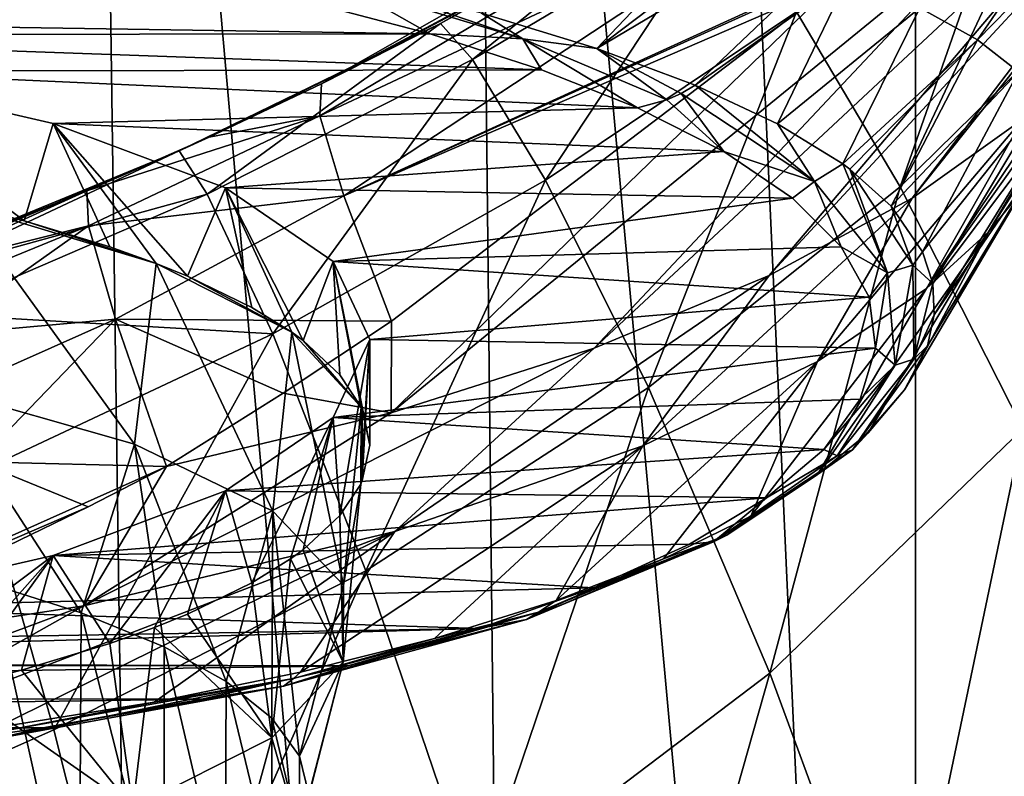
# Model space of a CAD drawing. Header units: millimetres. Extents: x -23 to 23, y 0 to 203.
# Tile 29 of 47: x 6.8 to 14.18, y 129.73 to 135.4. Entities that reach past the tile are written whole.
import ezdxf

# ---------------------------------------------------------------- set-up
doc = ezdxf.new("R2010")
doc.units = ezdxf.units.MM
doc.header["$LTSCALE"] = 110.116452
for name, color, linetype in [('102', 7, 'CONTINUOUS'), ('103', 7, 'CONTINUOUS'), ('131', 7, 'CONTINUOUS'), ('132', 7, 'CONTINUOUS'), ('133', 7, 'CONTINUOUS'), ('155', 7, 'CONTINUOUS'), ('17', 7, 'CONTINUOUS'), ('19', 7, 'CONTINUOUS'), ('22', 7, 'CONTINUOUS'), ('23', 7, 'CONTINUOUS'), ('34', 7, 'CONTINUOUS'), ('35', 7, 'CONTINUOUS'), ('48', 7, 'CONTINUOUS'), ('49', 7, 'CONTINUOUS'), ('5', 7, 'CONTINUOUS'), ('6', 7, 'CONTINUOUS'), ('66', 7, 'CONTINUOUS'), ('67', 7, 'CONTINUOUS'), ('68', 7, 'CONTINUOUS')]:
    doc.layers.add(name, color=color, linetype=linetype)

msp = doc.modelspace()

# ---------------------------------------------------------------- linework, layer by layer
at = {"layer": '102', "color": 7, "linetype": 'CONTINUOUS'}
for points in [[(10.5699, 135.2536, 147.0942), (9.2819, 135.696, 148.6294), (9.2203, 135.6641, 148.5885), (10.5699, 135.2536, 147.0942)], [(10.2601, 135.4466, 147.6668), (9.2819, 135.696, 148.6294), (10.5699, 135.2536, 147.0942), (10.2601, 135.4466, 147.6668)], [(8.9323, 135.5381, 148.3087), (9.8745, 135.2914, 147.388), (9.2203, 135.6641, 148.5885), (8.9323, 135.5381, 148.3087)], [(9.8745, 135.2914, 147.388), (10.5699, 135.2536, 147.0942), (9.2203, 135.6641, 148.5885), (9.8745, 135.2914, 147.388)], [(11.124, 135.1821, 146.6203), (10.2601, 135.4466, 147.6668), (10.5699, 135.2536, 147.0942), (11.124, 135.1821, 146.6203)], [(9.8745, 135.2914, 147.388), (10.7094, 135.0232, 146.3869), (10.5699, 135.2536, 147.0942), (9.8745, 135.2914, 147.388)], [(11.6475, 134.7969, 145.43), (11.124, 135.1821, 146.6203), (10.5699, 135.2536, 147.0942), (11.6475, 134.7969, 145.43)], [(10.7094, 135.0232, 146.3869), (11.4287, 134.7375, 145.3207), (10.5699, 135.2536, 147.0942), (10.7094, 135.0232, 146.3869)], [(11.4287, 134.7375, 145.3207), (11.6475, 134.7969, 145.43), (10.5699, 135.2536, 147.0942), (11.4287, 134.7375, 145.3207)], [(11.8598, 134.9067, 145.5091), (11.124, 135.1821, 146.6203), (11.7543, 134.8453, 145.4733), (11.8598, 134.9067, 145.5091)], [(11.7543, 134.8453, 145.4733), (11.124, 135.1821, 146.6203), (11.6475, 134.7969, 145.43), (11.7543, 134.8453, 145.4733)]]:
    msp.add_3dface(points, dxfattribs=at)
at = {"layer": '103', "color": 7, "linetype": 'CONTINUOUS'}
for points in [[(11.8598, 134.9067, 145.5091), (11.7543, 134.8453, 145.4733), (12.754, 134.1863, 143.0887), (11.8598, 134.9067, 145.5091)], [(12.4777, 134.6182, 144.3273), (11.8598, 134.9067, 145.5091), (12.754, 134.1863, 143.0887), (12.4777, 134.6182, 144.3273)], [(12.076, 134.4099, 144.0982), (11.7543, 134.8453, 145.4733), (11.6475, 134.7969, 145.43), (12.076, 134.4099, 144.0982)], [(11.7543, 134.8453, 145.4733), (12.076, 134.4099, 144.0982), (12.754, 134.1863, 143.0887), (11.7543, 134.8453, 145.4733)], [(11.4287, 134.7375, 145.3207), (12.076, 134.4099, 144.0982), (11.6475, 134.7969, 145.43), (11.4287, 134.7375, 145.3207)], [(12.965, 134.3182, 143.1037), (12.4777, 134.6182, 144.3273), (12.754, 134.1863, 143.0887), (12.965, 134.3182, 143.1037)], [(12.076, 134.4099, 144.0982), (12.5888, 134.0615, 142.798), (12.754, 134.1863, 143.0887), (12.076, 134.4099, 144.0982)], [(13.3005, 133.5024, 140.5746), (12.965, 134.3182, 143.1037), (12.754, 134.1863, 143.0887), (13.3005, 133.5024, 140.5746)], [(13.0187, 134.2785, 142.9423), (12.965, 134.3182, 143.1037), (13.3005, 133.5024, 140.5746), (13.0187, 134.2785, 142.9423)], [(13.329, 134.0005, 141.8179), (13.0187, 134.2785, 142.9423), (13.4901, 133.5612, 140.4064), (13.329, 134.0005, 141.8179)], [(13.4901, 133.5612, 140.4064), (13.0187, 134.2785, 142.9423), (13.3005, 133.5024, 140.5746), (13.4901, 133.5612, 140.4064)], [(12.5888, 134.0615, 142.798), (12.9538, 133.697, 141.4375), (12.754, 134.1863, 143.0887), (12.5888, 134.0615, 142.798)], [(12.9538, 133.697, 141.4375), (13.3005, 133.5024, 140.5746), (12.754, 134.1863, 143.0887), (12.9538, 133.697, 141.4375)], [(13.5624, 133.6609, 140.4584), (13.329, 134.0005, 141.8179), (13.4901, 133.5612, 140.4064), (13.5624, 133.6609, 140.4584)], [(12.9538, 133.697, 141.4375), (13.1626, 133.3211, 140.0348), (13.3005, 133.5024, 140.5746), (12.9538, 133.697, 141.4375)], [(13.6391, 133.4236, 139.5199), (13.5624, 133.6609, 140.4584), (13.4901, 133.5612, 140.4064), (13.6391, 133.4236, 139.5199)], [(13.358, 132.8104, 138.009), (13.4901, 133.5612, 140.4064), (13.3005, 133.5024, 140.5746), (13.358, 132.8104, 138.009)], [(13.4986, 132.8558, 137.8353), (13.4901, 133.5612, 140.4064), (13.358, 132.8104, 138.009), (13.4986, 132.8558, 137.8353)], [(13.6391, 133.4236, 139.5199), (13.4901, 133.5612, 140.4064), (13.4986, 132.8558, 137.8353), (13.6391, 133.4236, 139.5199)], [(13.1626, 133.3211, 140.0348), (13.2114, 132.9391, 138.609), (13.3005, 133.5024, 140.5746), (13.1626, 133.3211, 140.0348)], [(13.2114, 132.9391, 138.609), (13.358, 132.8104, 138.009), (13.3005, 133.5024, 140.5746), (13.2114, 132.9391, 138.609)], [(13.6496, 133.187, 138.5955), (13.6391, 133.4236, 139.5199), (13.4986, 132.8558, 137.8353), (13.6496, 133.187, 138.5955)], [(13.5992, 132.957, 137.7114), (13.6496, 133.187, 138.5955), (13.4986, 132.8558, 137.8353), (13.5992, 132.957, 137.7114)], [(13.4287, 132.6263, 136.4667), (13.5992, 132.957, 137.7114), (13.0388, 132.177, 135.3011), (13.4287, 132.6263, 136.4667)], [(13.5992, 132.957, 137.7114), (13.4986, 132.8558, 137.8353), (13.0388, 132.177, 135.3011), (13.5992, 132.957, 137.7114)], [(13.2114, 132.9391, 138.609), (13.0968, 132.557, 137.1829), (13.358, 132.8104, 138.009), (13.2114, 132.9391, 138.609)], [(13.0968, 132.557, 137.1829), (12.8234, 132.1813, 135.7808), (13.358, 132.8104, 138.009), (13.0968, 132.557, 137.1829)], [(12.8234, 132.1813, 135.7808), (12.9237, 132.1319, 135.4775), (13.358, 132.8104, 138.009), (12.8234, 132.1813, 135.7808)], [(13.0388, 132.177, 135.3011), (13.4986, 132.8558, 137.8353), (12.9237, 132.1319, 135.4775), (13.0388, 132.177, 135.3011)], [(12.9237, 132.1319, 135.4775), (13.4986, 132.8558, 137.8353), (13.358, 132.8104, 138.009), (12.9237, 132.1319, 135.4775)], [(13.1553, 132.3061, 135.2847), (13.4287, 132.6263, 136.4667), (13.0388, 132.177, 135.3011), (13.1553, 132.3061, 135.2847)], [(12.7772, 131.9938, 134.1449), (13.1553, 132.3061, 135.2847), (13.0388, 132.177, 135.3011), (12.7772, 131.9938, 134.1449)], [(12.0971, 131.5394, 132.8894), (13.0388, 132.177, 135.3011), (11.9964, 131.4897, 133.0726), (12.0971, 131.5394, 132.8894)], [(11.9964, 131.4897, 133.0726), (13.0388, 132.177, 135.3011), (12.9237, 132.1319, 135.4775), (11.9964, 131.4897, 133.0726)], [(12.7772, 131.9938, 134.1449), (13.0388, 132.177, 135.3011), (12.0971, 131.5394, 132.8894), (12.7772, 131.9938, 134.1449)], [(12.8234, 132.1813, 135.7808), (12.3944, 131.8181, 134.4254), (12.9237, 132.1319, 135.4775), (12.8234, 132.1813, 135.7808)], [(12.3944, 131.8181, 134.4254), (11.9964, 131.4897, 133.0726), (12.9237, 132.1319, 135.4775), (12.3944, 131.8181, 134.4254)], [(12.2773, 131.6813, 133.0104), (12.7772, 131.9938, 134.1449), (12.0971, 131.5394, 132.8894), (12.2773, 131.6813, 133.0104)], [(12.3944, 131.8181, 134.4254), (11.8169, 131.472, 133.1336), (11.9964, 131.4897, 133.0726), (12.3944, 131.8181, 134.4254)], [(11.6221, 131.3612, 131.8498), (12.2773, 131.6813, 133.0104), (12.0971, 131.5394, 132.8894), (11.6221, 131.3612, 131.8498)], [(10.6866, 130.9618, 130.6961), (12.0971, 131.5394, 132.8894), (10.5979, 130.9072, 130.8889), (10.6866, 130.9618, 130.6961)], [(10.5979, 130.9072, 130.8889), (12.0971, 131.5394, 132.8894), (11.9964, 131.4897, 133.0726), (10.5979, 130.9072, 130.8889)], [(11.0982, 131.1451, 131.9137), (10.5979, 130.9072, 130.8889), (11.9964, 131.4897, 133.0726), (11.0982, 131.1451, 131.9137)], [(11.6221, 131.3612, 131.8498), (12.0971, 131.5394, 132.8894), (10.6866, 130.9618, 130.6961), (11.6221, 131.3612, 131.8498)], [(11.8169, 131.472, 133.1336), (11.0982, 131.1451, 131.9137), (11.9964, 131.4897, 133.0726), (11.8169, 131.472, 133.1336)], [(10.8189, 131.05, 130.7212), (11.6221, 131.3612, 131.8498), (10.6866, 130.9618, 130.6961), (10.8189, 131.05, 130.7212)], [(11.0982, 131.1451, 131.9137), (10.2423, 130.84, 130.7751), (10.5979, 130.9072, 130.8889), (11.0982, 131.1451, 131.9137)], [(9.9073, 130.7662, 129.6899), (10.8189, 131.05, 130.7212), (10.6866, 130.9618, 130.6961), (9.9073, 130.7662, 129.6899)], [(8.8517, 130.4657, 128.8132), (10.6866, 130.9618, 130.6961), (8.7766, 130.4075, 129.0158), (8.8517, 130.4657, 128.8132)], [(8.7766, 130.4075, 129.0158), (10.6866, 130.9618, 130.6961), (10.5979, 130.9072, 130.8889), (8.7766, 130.4075, 129.0158)], [(9.26, 130.5609, 129.7335), (8.7766, 130.4075, 129.0158), (10.5979, 130.9072, 130.8889), (9.26, 130.5609, 129.7335)], [(9.9073, 130.7662, 129.6899), (10.6866, 130.9618, 130.6961), (8.8517, 130.4657, 128.8132), (9.9073, 130.7662, 129.6899)], [(10.2423, 130.84, 130.7751), (9.26, 130.5609, 129.7335), (10.5979, 130.9072, 130.8889), (10.2423, 130.84, 130.7751)], [(8.9037, 130.513, 128.7659), (9.9073, 130.7662, 129.6899), (8.8517, 130.4657, 128.8132), (8.9037, 130.513, 128.7659)], [(9.26, 130.5609, 129.7335), (8.1665, 130.3118, 128.8037), (8.7766, 130.4075, 129.0158), (9.26, 130.5609, 129.7335)], [(6.661, 130.0698, 127.323), (8.8517, 130.4657, 128.8132), (6.6039, 130.0106, 127.5311), (6.661, 130.0698, 127.323)], [(6.6039, 130.0106, 127.5311), (8.8517, 130.4657, 128.8132), (8.7766, 130.4075, 129.0158), (6.6039, 130.0106, 127.5311)], [(7.8077, 130.2895, 127.9445), (8.8517, 130.4657, 128.8132), (6.661, 130.0698, 127.323), (7.8077, 130.2895, 127.9445)], [(7.8077, 130.2895, 127.9445), (8.9037, 130.513, 128.7659), (8.8517, 130.4657, 128.8132), (7.8077, 130.2895, 127.9445)], [(6.975, 130.0954, 127.9964), (6.6039, 130.0106, 127.5311), (8.7766, 130.4075, 129.0158), (6.975, 130.0954, 127.9964)], [(8.1665, 130.3118, 128.8037), (6.975, 130.0954, 127.9964), (8.7766, 130.4075, 129.0158), (8.1665, 130.3118, 128.8037)], [(6.6281, 130.098, 127.2343), (7.8077, 130.2895, 127.9445), (6.661, 130.0698, 127.323), (6.6281, 130.098, 127.2343)], [(6.975, 130.0954, 127.9964), (5.699, 129.9145, 127.3212), (6.6039, 130.0106, 127.5311), (6.975, 130.0954, 127.9964)]]:
    msp.add_3dface(points, dxfattribs=at)
at = {"layer": '131', "color": 7, "linetype": 'CONTINUOUS'}
for points in [[(7.053, 134.6217, 144.8886), (5.3528, 135.0115, 146.3435), (6.834, 133.8915, 145.3315), (7.053, 134.6217, 144.8886)], [(6.834, 133.8915, 145.3315), (5.3528, 135.0115, 146.3435), (6.364, 134.0109, 145.7774), (6.834, 133.8915, 145.3315)], [(7.4767, 133.6967, 144.6047), (7.053, 134.6217, 144.8886), (6.834, 133.8915, 145.3315), (7.4767, 133.6967, 144.6047)], [(8.3436, 134.1378, 143.0826), (7.053, 134.6217, 144.8886), (8.0568, 133.4771, 143.7852), (8.3436, 134.1378, 143.0826)], [(8.0568, 133.4771, 143.7852), (7.053, 134.6217, 144.8886), (7.8242, 133.5714, 144.1372), (8.0568, 133.4771, 143.7852)], [(7.8242, 133.5714, 144.1372), (7.053, 134.6217, 144.8886), (7.4767, 133.6967, 144.6047), (7.8242, 133.5714, 144.1372)], [(8.541, 133.2425, 142.9097), (8.3436, 134.1378, 143.0826), (8.0568, 133.4771, 143.7852), (8.541, 133.2425, 142.9097)], [(9.149, 133.5881, 141.0312), (8.3436, 134.1378, 143.0826), (8.9233, 132.996, 141.9895), (9.149, 133.5881, 141.0312)], [(8.9233, 132.996, 141.9895), (8.3436, 134.1378, 143.0826), (8.8382, 133.0581, 142.2214), (8.9233, 132.996, 141.9895)], [(8.8382, 133.0581, 142.2214), (8.3436, 134.1378, 143.0826), (8.541, 133.2425, 142.9097), (8.8382, 133.0581, 142.2214)], [(9.1998, 132.74, 141.0341), (9.149, 133.5881, 141.0312), (8.9233, 132.996, 141.9895), (9.1998, 132.74, 141.0341)], [(9.4229, 133.0044, 138.8529), (9.149, 133.5881, 141.0312), (9.4229, 132.2124, 139.0651), (9.4229, 133.0044, 138.8529)], [(9.4229, 132.2124, 139.0651), (9.149, 133.5881, 141.0312), (9.3669, 132.4778, 140.0556), (9.4229, 132.2124, 139.0651)], [(9.3669, 132.4778, 140.0556), (9.149, 133.5881, 141.0312), (9.3583, 132.4975, 140.1291), (9.3669, 132.4778, 140.0556)], [(9.3583, 132.4975, 140.1291), (9.149, 133.5881, 141.0312), (9.1998, 132.74, 141.0341), (9.3583, 132.4975, 140.1291)]]:
    msp.add_3dface(points, dxfattribs=at)
at = {"layer": '132', "color": 7, "linetype": 'CONTINUOUS'}
for points in [[(9.149, 132.4208, 136.6747), (9.4229, 133.0044, 138.8529), (9.1997, 131.6848, 137.0961), (9.149, 132.4208, 136.6747)], [(9.1997, 131.6848, 137.0961), (9.4229, 133.0044, 138.8529), (9.3554, 131.921, 137.9776), (9.1997, 131.6848, 137.0961)], [(9.3554, 131.921, 137.9776), (9.4229, 133.0044, 138.8529), (9.3669, 131.947, 138.0748), (9.3554, 131.921, 137.9776)], [(9.4229, 133.0044, 138.8529), (9.4229, 132.2124, 139.0651), (9.3669, 131.947, 138.0748), (9.4229, 133.0044, 138.8529)], [(8.3436, 131.8711, 134.6232), (9.149, 132.4208, 136.6747), (8.5409, 131.1822, 135.2203), (8.3436, 131.8711, 134.6232)], [(8.5409, 131.1822, 135.2203), (9.149, 132.4208, 136.6747), (8.8297, 131.3608, 135.8869), (8.5409, 131.1822, 135.2203)], [(8.8297, 131.3608, 135.8869), (9.149, 132.4208, 136.6747), (8.9233, 131.4288, 136.1409), (8.8297, 131.3608, 135.8869)], [(8.9233, 131.4288, 136.1409), (9.149, 132.4208, 136.6747), (9.1997, 131.6848, 137.0961), (8.9233, 131.4288, 136.1409)], [(7.053, 131.3872, 132.8172), (8.3436, 131.8711, 134.6232), (7.4771, 130.7282, 133.5261), (7.053, 131.3872, 132.8172)], [(7.4771, 130.7282, 133.5261), (8.3436, 131.8711, 134.6232), (7.8108, 130.8482, 133.9738), (7.4771, 130.7282, 133.5261)], [(7.8108, 130.8482, 133.9738), (8.3436, 131.8711, 134.6232), (8.0572, 130.9478, 134.3457), (7.8108, 130.8482, 133.9738)], [(8.0572, 130.9478, 134.3457), (8.3436, 131.8711, 134.6232), (8.5409, 131.1822, 135.2203), (8.0572, 130.9478, 134.3457)], [(5.3528, 130.9973, 131.3623), (7.053, 131.3872, 132.8172), (5.52, 130.2358, 131.6886), (5.3528, 130.9973, 131.3623)], [(5.52, 130.2358, 131.6886), (7.053, 131.3872, 132.8172), (6.1436, 130.3632, 132.1639), (5.52, 130.2358, 131.6886)], [(6.1436, 130.3632, 132.1639), (7.053, 131.3872, 132.8172), (6.3446, 130.4092, 132.3357), (6.1436, 130.3632, 132.1639)], [(6.3446, 130.4092, 132.3357), (7.053, 131.3872, 132.8172), (6.8153, 130.5282, 132.7798), (6.3446, 130.4092, 132.3357)], [(6.8153, 130.5282, 132.7798), (7.053, 131.3872, 132.8172), (7.4771, 130.7282, 133.5261), (6.8153, 130.5282, 132.7798)]]:
    msp.add_3dface(points, dxfattribs=at)
at = {"layer": '133', "color": 7, "linetype": 'CONTINUOUS'}
for points in [[(7.6619, 132.2206, 144.499), (6.364, 134.0109, 145.7774), (6.1685, 132.6433, 146.1354), (7.6619, 132.2206, 144.499)], [(7.8242, 133.5714, 144.1372), (6.834, 133.8915, 145.3315), (6.364, 134.0109, 145.7774), (7.8242, 133.5714, 144.1372)], [(7.8242, 133.5714, 144.1372), (6.364, 134.0109, 145.7774), (7.6619, 132.2206, 144.499), (7.8242, 133.5714, 144.1372)], [(7.8242, 133.5714, 144.1372), (7.4767, 133.6967, 144.6047), (6.834, 133.8915, 145.3315), (7.8242, 133.5714, 144.1372)], [(8.6971, 131.7192, 142.5799), (7.8242, 133.5714, 144.1372), (7.6619, 132.2206, 144.499), (8.6971, 131.7192, 142.5799)], [(8.8382, 133.0581, 142.2214), (8.0568, 133.4771, 143.7852), (7.8242, 133.5714, 144.1372), (8.8382, 133.0581, 142.2214)], [(8.8382, 133.0581, 142.2214), (7.8242, 133.5714, 144.1372), (8.6971, 131.7192, 142.5799), (8.8382, 133.0581, 142.2214)], [(8.8382, 133.0581, 142.2214), (8.541, 133.2425, 142.9097), (8.0568, 133.4771, 143.7852), (8.8382, 133.0581, 142.2214)], [(9.2259, 131.1634, 140.4866), (8.8382, 133.0581, 142.2214), (8.6971, 131.7192, 142.5799), (9.2259, 131.1634, 140.4866)], [(9.3583, 132.4975, 140.1291), (8.9233, 132.996, 141.9895), (8.8382, 133.0581, 142.2214), (9.3583, 132.4975, 140.1291)], [(9.3583, 132.4975, 140.1291), (8.8382, 133.0581, 142.2214), (9.2259, 131.1634, 140.4866), (9.3583, 132.4975, 140.1291)], [(9.3583, 132.4975, 140.1291), (9.1998, 132.74, 141.0341), (8.9233, 132.996, 141.9895), (9.3583, 132.4975, 140.1291)], [(7.2628, 130.9586, 144.8432), (7.6619, 132.2206, 144.499), (6.1685, 132.6433, 146.1354), (7.2628, 130.9586, 144.8432)], [(6.5921, 131.1707, 145.6347), (7.2628, 130.9586, 144.8432), (6.1685, 132.6433, 146.1354), (6.5921, 131.1707, 145.6347)], [(9.3554, 131.921, 137.9776), (9.3583, 132.4975, 140.1291), (9.2259, 131.1634, 140.4866), (9.3554, 131.921, 137.9776)], [(9.3583, 132.4975, 140.1291), (9.3554, 131.921, 137.9776), (9.3669, 131.947, 138.0748), (9.3583, 132.4975, 140.1291)], [(9.3669, 132.4778, 140.0556), (9.3583, 132.4975, 140.1291), (9.3669, 131.947, 138.0748), (9.3669, 132.4778, 140.0556)], [(9.4229, 132.2124, 139.0651), (9.3669, 132.4778, 140.0556), (9.3669, 131.947, 138.0748), (9.4229, 132.2124, 139.0651)], [(7.2628, 130.9586, 144.8432), (7.883, 130.7035, 143.891), (7.6619, 132.2206, 144.499), (7.2628, 130.9586, 144.8432)], [(8.348, 130.4444, 142.9243), (8.6971, 131.7192, 142.5799), (7.6619, 132.2206, 144.499), (8.348, 130.4444, 142.9243)], [(7.883, 130.7035, 143.891), (8.348, 130.4444, 142.9243), (7.6619, 132.2206, 144.499), (7.883, 130.7035, 143.891)], [(9.1997, 131.6848, 137.0961), (9.3554, 131.921, 137.9776), (9.223, 130.5869, 138.3351), (9.1997, 131.6848, 137.0961)], [(9.223, 130.5869, 138.3351), (9.3554, 131.921, 137.9776), (9.2259, 131.1634, 140.4866), (9.223, 130.5869, 138.3351)], [(8.348, 130.4444, 142.9243), (8.6908, 130.1682, 141.8934), (8.6971, 131.7192, 142.5799), (8.348, 130.4444, 142.9243)], [(8.6908, 130.1682, 141.8934), (8.8976, 129.8834, 140.8305), (8.6971, 131.7192, 142.5799), (8.6908, 130.1682, 141.8934)], [(8.8976, 129.8834, 140.8305), (9.2259, 131.1634, 140.4866), (8.6971, 131.7192, 142.5799), (8.8976, 129.8834, 140.8305)], [(8.9233, 131.4288, 136.1409), (9.1997, 131.6848, 137.0961), (9.223, 130.5869, 138.3351), (8.9233, 131.4288, 136.1409)], [(8.8297, 131.3608, 135.8869), (8.9233, 131.4288, 136.1409), (9.223, 130.5869, 138.3351), (8.8297, 131.3608, 135.8869)], [(8.5409, 131.1822, 135.2203), (8.8297, 131.3608, 135.8869), (8.6884, 130.0219, 136.2456), (8.5409, 131.1822, 135.2203)], [(8.6884, 130.0219, 136.2456), (8.8297, 131.3608, 135.8869), (9.223, 130.5869, 138.3351), (8.6884, 130.0219, 136.2456)], [(8.0572, 130.9478, 134.3457), (8.5409, 131.1822, 135.2203), (8.6884, 130.0219, 136.2456), (8.0572, 130.9478, 134.3457)], [(8.8976, 129.8834, 140.8305), (9.223, 130.5869, 138.3351), (9.2259, 131.1634, 140.4866), (8.8976, 129.8834, 140.8305)], [(7.8108, 130.8482, 133.9738), (8.0572, 130.9478, 134.3457), (8.6884, 130.0219, 136.2456), (7.8108, 130.8482, 133.9738)], [(7.4771, 130.7282, 133.5261), (7.8108, 130.8482, 133.9738), (7.6479, 129.4972, 134.3356), (7.4771, 130.7282, 133.5261)], [(7.6479, 129.4972, 134.3356), (7.8108, 130.8482, 133.9738), (8.6884, 130.0219, 136.2456), (7.6479, 129.4972, 134.3356)], [(6.8153, 130.5282, 132.7798), (7.4771, 130.7282, 133.5261), (7.6479, 129.4972, 134.3356), (6.8153, 130.5282, 132.7798)], [(6.3446, 130.4092, 132.3357), (6.8153, 130.5282, 132.7798), (7.6479, 129.4972, 134.3356), (6.3446, 130.4092, 132.3357)], [(8.8945, 129.3064, 138.6772), (8.6884, 130.0219, 136.2456), (9.223, 130.5869, 138.3351), (8.8945, 129.3064, 138.6772)], [(8.8945, 129.3064, 138.6772), (9.223, 130.5869, 138.3351), (8.9656, 129.5981, 139.7656), (8.8945, 129.3064, 138.6772)], [(8.9656, 129.5981, 139.7656), (9.223, 130.5869, 138.3351), (8.8976, 129.8834, 140.8305), (8.9656, 129.5981, 139.7656)], [(6.1498, 129.0463, 132.7106), (6.3446, 130.4092, 132.3357), (7.6479, 129.4972, 134.3356), (6.1498, 129.0463, 132.7106)], [(8.339, 128.7458, 136.5848), (7.6479, 129.4972, 134.3356), (8.6884, 130.0219, 136.2456), (8.339, 128.7458, 136.5848)], [(8.339, 128.7458, 136.5848), (8.6884, 130.0219, 136.2456), (8.6908, 129.028, 137.6379), (8.339, 128.7458, 136.5848)], [(8.6908, 129.028, 137.6379), (8.6884, 130.0219, 136.2456), (8.8945, 129.3064, 138.6772), (8.6908, 129.028, 137.6379)]]:
    msp.add_3dface(points, dxfattribs=at)
at = {"layer": '155', "color": 7, "linetype": 'CONTINUOUS'}
for points in [[(6.5921, 128.0255, 133.8966), (7.2479, 128.2323, 134.6683), (6.5921, 131.1707, 145.6347), (6.5921, 128.0255, 133.8966)], [(7.2479, 128.2323, 134.6683), (7.2628, 130.9586, 144.8432), (6.5921, 131.1707, 145.6347), (7.2479, 128.2323, 134.6683)], [(7.2479, 128.2323, 134.6683), (7.883, 128.4927, 135.6402), (7.2628, 130.9586, 144.8432), (7.2479, 128.2323, 134.6683)], [(7.883, 128.4927, 135.6402), (7.883, 130.7035, 143.891), (7.2628, 130.9586, 144.8432), (7.883, 128.4927, 135.6402)], [(7.883, 128.4927, 135.6402), (8.339, 128.7458, 136.5848), (7.883, 130.7035, 143.891), (7.883, 128.4927, 135.6402)], [(8.339, 128.7458, 136.5848), (8.348, 130.4444, 142.9243), (7.883, 130.7035, 143.891), (8.339, 128.7458, 136.5848)], [(8.339, 128.7458, 136.5848), (8.6908, 129.028, 137.6379), (8.348, 130.4444, 142.9243), (8.339, 128.7458, 136.5848)], [(8.6908, 129.028, 137.6379), (8.6908, 130.1682, 141.8934), (8.348, 130.4444, 142.9243), (8.6908, 129.028, 137.6379)], [(8.6908, 129.028, 137.6379), (8.8945, 129.3064, 138.6772), (8.6908, 130.1682, 141.8934), (8.6908, 129.028, 137.6379)], [(8.8945, 129.3064, 138.6772), (8.8976, 129.8834, 140.8305), (8.6908, 130.1682, 141.8934), (8.8945, 129.3064, 138.6772)], [(8.8945, 129.3064, 138.6772), (8.9656, 129.5981, 139.7656), (8.8976, 129.8834, 140.8305), (8.8945, 129.3064, 138.6772)]]:
    msp.add_3dface(points, dxfattribs=at)
at = {"layer": '17', "color": 7, "linetype": 'CONTINUOUS'}
msp.add_3dface([(9.0628, 134.9179, 119), (11.3021, 136.118, 119), (12.7722, 137.0271, 119.2341), (9.0628, 134.9179, 119)], dxfattribs=at)
at = {"layer": '19', "color": 7, "linetype": 'CONTINUOUS'}
for points in [[(15.982, 137.3387, 127.3626), (16.4944, 137.8419, 128.899), (13.486, 134.0607, 129.3803), (15.982, 137.3387, 127.3626)], [(13.486, 134.0607, 129.3803), (16.4944, 137.8419, 128.899), (14.3144, 134.6536, 131.1439), (13.486, 134.0607, 129.3803)], [(15.2051, 136.7657, 126.0177), (15.982, 137.3387, 127.3626), (12.4137, 133.4827, 127.9073), (15.2051, 136.7657, 126.0177)], [(12.4137, 133.4827, 127.9073), (15.982, 137.3387, 127.3626), (13.486, 134.0607, 129.3803), (12.4137, 133.4827, 127.9073)], [(14.1602, 136.1881, 124.9122), (15.2051, 136.7657, 126.0177), (11.1036, 132.9398, 126.6848), (14.1602, 136.1881, 124.9122)], [(11.1036, 132.9398, 126.6848), (15.2051, 136.7657, 126.0177), (12.4137, 133.4827, 127.9073), (11.1036, 132.9398, 126.6848)], [(12.9036, 135.6691, 124.0793), (14.1602, 136.1881, 124.9122), (9.5838, 132.4553, 125.7248), (12.9036, 135.6691, 124.0793)], [(9.5838, 132.4553, 125.7248), (14.1602, 136.1881, 124.9122), (11.1036, 132.9398, 126.6848), (9.5838, 132.4553, 125.7248)], [(9.5865, 133.1406, 124.753), (12.9036, 135.6691, 124.0793), (9.5838, 132.4553, 125.7248), (9.5865, 133.1406, 124.753)], [(8.7754, 132.6022, 124.8986), (9.5865, 133.1406, 124.753), (9.5838, 132.4553, 125.7248), (8.7754, 132.6022, 124.8986)], [(7.9, 132.053, 125.0502), (8.7754, 132.6022, 124.8986), (9.5838, 132.4553, 125.7248), (7.9, 132.053, 125.0502)]]:
    msp.add_3dface(points, dxfattribs=at)
at = {"layer": '22', "color": 7, "linetype": 'CONTINUOUS'}
for points in [[(14.7995, 136.4482, 144.2135), (13.5433, 135.4869, 144.5476), (13.9747, 135.2476, 143.1197), (14.7995, 136.4482, 144.2135)], [(15.03, 136.3283, 143.1126), (14.7995, 136.4482, 144.2135), (13.9747, 135.2476, 143.1197), (15.03, 136.3283, 143.1126)], [(15.03, 136.3283, 143.1126), (13.9747, 135.2476, 143.1197), (14.2819, 135.0072, 141.6356), (15.03, 136.3283, 143.1126)], [(13.0098, 135.7239, 145.9035), (11.8598, 134.9067, 145.5091), (12.4777, 134.6182, 144.3273), (13.0098, 135.7239, 145.9035)], [(13.5433, 135.4869, 144.5476), (13.0098, 135.7239, 145.9035), (12.4777, 134.6182, 144.3273), (13.5433, 135.4869, 144.5476)], [(12.965, 134.3182, 143.1037), (13.5433, 135.4869, 144.5476), (12.4777, 134.6182, 144.3273), (12.965, 134.3182, 143.1037)], [(13.9747, 135.2476, 143.1197), (13.5433, 135.4869, 144.5476), (12.965, 134.3182, 143.1037), (13.9747, 135.2476, 143.1197)], [(14.8966, 135.2162, 133.2984), (15.1005, 135.4593, 134.5831), (14.0573, 133.8099, 134.4795), (14.8966, 135.2162, 133.2984)], [(15.1005, 135.4593, 134.5831), (14.3122, 134.1198, 135.9494), (14.0573, 133.8099, 134.4795), (15.1005, 135.4593, 134.5831)], [(13.0187, 134.2785, 142.9423), (13.9747, 135.2476, 143.1197), (12.965, 134.3182, 143.1037), (13.0187, 134.2785, 142.9423)], [(13.329, 134.0005, 141.8179), (13.9747, 135.2476, 143.1197), (13.0187, 134.2785, 142.9423), (13.329, 134.0005, 141.8179)], [(14.2819, 135.0072, 141.6356), (13.9747, 135.2476, 143.1197), (13.329, 134.0005, 141.8179), (14.2819, 135.0072, 141.6356)], [(14.6364, 134.9436, 132.1639), (14.8966, 135.2162, 133.2984), (13.5922, 133.3864, 132.8412), (14.6364, 134.9436, 132.1639)], [(14.8966, 135.2162, 133.2984), (14.0573, 133.8099, 134.4795), (13.5922, 133.3864, 132.8412), (14.8966, 135.2162, 133.2984)], [(13.5624, 133.6609, 140.4584), (14.2819, 135.0072, 141.6356), (13.329, 134.0005, 141.8179), (13.5624, 133.6609, 140.4584)], [(14.4524, 134.777, 140.1497), (14.2819, 135.0072, 141.6356), (13.5624, 133.6609, 140.4584), (14.4524, 134.777, 140.1497)], [(14.3144, 134.6536, 131.1439), (14.6364, 134.9436, 132.1639), (13.5922, 133.3864, 132.8412), (14.3144, 134.6536, 131.1439)], [(13.6391, 133.4236, 139.5199), (14.4524, 134.777, 140.1497), (13.5624, 133.6609, 140.4584), (13.6391, 133.4236, 139.5199)], [(14.5001, 134.5633, 138.7115), (14.4524, 134.777, 140.1497), (13.6391, 133.4236, 139.5199), (14.5001, 134.5633, 138.7115)], [(13.486, 134.0607, 129.3803), (14.3144, 134.6536, 131.1439), (12.7762, 132.8395, 131.0288), (13.486, 134.0607, 129.3803)], [(14.3144, 134.6536, 131.1439), (13.5922, 133.3864, 132.8412), (12.7762, 132.8395, 131.0288), (14.3144, 134.6536, 131.1439)], [(13.6496, 133.187, 138.5955), (14.5001, 134.5633, 138.7115), (13.6391, 133.4236, 139.5199), (13.6496, 133.187, 138.5955)], [(14.4497, 134.3554, 137.3294), (14.5001, 134.5633, 138.7115), (13.6496, 133.187, 138.5955), (14.4497, 134.3554, 137.3294)], [(14.3122, 134.1198, 135.9494), (14.4497, 134.3554, 137.3294), (13.5992, 132.957, 137.7114), (14.3122, 134.1198, 135.9494)], [(13.5992, 132.957, 137.7114), (14.4497, 134.3554, 137.3294), (13.6496, 133.187, 138.5955), (13.5992, 132.957, 137.7114)], [(14.0573, 133.8099, 134.4795), (14.3122, 134.1198, 135.9494), (13.4287, 132.6263, 136.4667), (14.0573, 133.8099, 134.4795)], [(13.4287, 132.6263, 136.4667), (14.3122, 134.1198, 135.9494), (13.5992, 132.957, 137.7114), (13.4287, 132.6263, 136.4667)], [(12.4137, 133.4827, 127.9073), (13.486, 134.0607, 129.3803), (11.4683, 132.207, 129.1572), (12.4137, 133.4827, 127.9073)], [(13.486, 134.0607, 129.3803), (12.7762, 132.8395, 131.0288), (11.4683, 132.207, 129.1572), (13.486, 134.0607, 129.3803)], [(13.5922, 133.3864, 132.8412), (14.0573, 133.8099, 134.4795), (12.7772, 131.9938, 134.1449), (13.5922, 133.3864, 132.8412)], [(12.7772, 131.9938, 134.1449), (14.0573, 133.8099, 134.4795), (13.1553, 132.3061, 135.2847), (12.7772, 131.9938, 134.1449)], [(13.1553, 132.3061, 135.2847), (14.0573, 133.8099, 134.4795), (13.4287, 132.6263, 136.4667), (13.1553, 132.3061, 135.2847)], [(11.1036, 132.9398, 126.6848), (12.4137, 133.4827, 127.9073), (9.6106, 131.5669, 127.4424), (11.1036, 132.9398, 126.6848)], [(12.4137, 133.4827, 127.9073), (11.4683, 132.207, 129.1572), (9.6106, 131.5669, 127.4424), (12.4137, 133.4827, 127.9073)], [(12.7762, 132.8395, 131.0288), (13.5922, 133.3864, 132.8412), (12.2773, 131.6813, 133.0104), (12.7762, 132.8395, 131.0288)], [(12.2773, 131.6813, 133.0104), (13.5922, 133.3864, 132.8412), (12.7772, 131.9938, 134.1449), (12.2773, 131.6813, 133.0104)], [(9.5838, 132.4553, 125.7248), (11.1036, 132.9398, 126.6848), (7.2813, 131.0109, 126.1204), (9.5838, 132.4553, 125.7248)], [(11.1036, 132.9398, 126.6848), (9.6106, 131.5669, 127.4424), (7.2813, 131.0109, 126.1204), (11.1036, 132.9398, 126.6848)], [(11.4683, 132.207, 129.1572), (12.7762, 132.8395, 131.0288), (10.8189, 131.05, 130.7212), (11.4683, 132.207, 129.1572)], [(10.8189, 131.05, 130.7212), (12.7762, 132.8395, 131.0288), (11.6221, 131.3612, 131.8498), (10.8189, 131.05, 130.7212)], [(11.6221, 131.3612, 131.8498), (12.7762, 132.8395, 131.0288), (12.2773, 131.6813, 133.0104), (11.6221, 131.3612, 131.8498)], [(7.9, 132.053, 125.0502), (9.5838, 132.4553, 125.7248), (7.2813, 131.0109, 126.1204), (7.9, 132.053, 125.0502)], [(9.6106, 131.5669, 127.4424), (11.4683, 132.207, 129.1572), (8.9037, 130.513, 128.7659), (9.6106, 131.5669, 127.4424)], [(8.9037, 130.513, 128.7659), (11.4683, 132.207, 129.1572), (9.9073, 130.7662, 129.6899), (8.9037, 130.513, 128.7659)], [(9.9073, 130.7662, 129.6899), (11.4683, 132.207, 129.1572), (10.8189, 131.05, 130.7212), (9.9073, 130.7662, 129.6899)], [(7.9, 132.053, 125.0502), (7.2813, 131.0109, 126.1204), (4.671, 130.6102, 125.3583), (7.9, 132.053, 125.0502)], [(7.9, 132.053, 125.0502), (4.671, 130.6102, 125.3583), (7.3136, 131.7501, 125.1001), (7.9, 132.053, 125.0502)], [(7.3136, 131.7501, 125.1001), (4.671, 130.6102, 125.3583), (6.7131, 131.4578, 125.1562), (7.3136, 131.7501, 125.1001)], [(7.2813, 131.0109, 126.1204), (9.6106, 131.5669, 127.4424), (5.3812, 129.9423, 126.6461), (7.2813, 131.0109, 126.1204)], [(5.3812, 129.9423, 126.6461), (9.6106, 131.5669, 127.4424), (6.6281, 130.098, 127.2343), (5.3812, 129.9423, 126.6461)], [(6.6281, 130.098, 127.2343), (9.6106, 131.5669, 127.4424), (7.8077, 130.2895, 127.9445), (6.6281, 130.098, 127.2343)], [(7.8077, 130.2895, 127.9445), (9.6106, 131.5669, 127.4424), (8.9037, 130.513, 128.7659), (7.8077, 130.2895, 127.9445)], [(4.671, 130.6102, 125.3583), (7.2813, 131.0109, 126.1204), (4.0982, 129.828, 126.1892), (4.671, 130.6102, 125.3583)], [(4.0982, 129.828, 126.1892), (7.2813, 131.0109, 126.1204), (5.3812, 129.9423, 126.6461), (4.0982, 129.828, 126.1892)]]:
    msp.add_3dface(points, dxfattribs=at)
at = {"layer": '23', "color": 7, "linetype": 'CONTINUOUS'}
for points in [[(11.124, 135.1821, 146.6203), (12.8952, 137.0403, 148.8404), (10.2601, 135.4466, 147.6668), (11.124, 135.1821, 146.6203)], [(13.4194, 136.9208, 148.0322), (12.8952, 137.0403, 148.8404), (11.124, 135.1821, 146.6203), (13.4194, 136.9208, 148.0322)], [(13.8547, 136.8051, 147.1866), (13.4194, 136.9208, 148.0322), (11.124, 135.1821, 146.6203), (13.8547, 136.8051, 147.1866)], [(11.8598, 134.9067, 145.5091), (13.8547, 136.8051, 147.1866), (11.124, 135.1821, 146.6203), (11.8598, 134.9067, 145.5091)], [(13.8547, 136.8051, 147.1866), (11.8598, 134.9067, 145.5091), (13.0098, 135.7239, 145.9035), (13.8547, 136.8051, 147.1866)]]:
    msp.add_3dface(points, dxfattribs=at)
at = {"layer": '34', "color": 7, "linetype": 'CONTINUOUS'}
for points in [[(11.8473, 136.4428, 48), (11.3021, 136.118, 119), (9.9524, 135.3697, 48), (11.8473, 136.4428, 48)], [(11.3021, 136.118, 119), (9.0628, 134.9179, 119), (9.9524, 135.3697, 48), (11.3021, 136.118, 119)], [(7.9945, 134.4165, 48), (9.9524, 135.3697, 48), (8.2202, 134.5188, 118.9407), (7.9945, 134.4165, 48)], [(9.9524, 135.3697, 48), (9.0628, 134.9179, 119), (8.2202, 134.5188, 118.9407), (9.9524, 135.3697, 48)], [(7.3039, 134.1154, 118.8839), (7.9945, 134.4165, 48), (8.2202, 134.5188, 118.9407), (7.3039, 134.1154, 118.8839)], [(5.9872, 133.5892, 118.8363), (5.9872, 133.5892, 48), (7.9945, 134.4165, 48), (5.9872, 133.5892, 118.8363)], [(5.9872, 133.5892, 118.8363), (7.9945, 134.4165, 48), (6.6534, 133.8477, 118.8534), (5.9872, 133.5892, 118.8363)], [(6.6534, 133.8477, 118.8534), (7.9945, 134.4165, 48), (7.3039, 134.1154, 118.8839), (6.6534, 133.8477, 118.8534)]]:
    msp.add_3dface(points, dxfattribs=at)
at = {"layer": '35', "color": 7, "linetype": 'CONTINUOUS'}
for points in [[(9.8745, 135.2914, 147.388), (8.9323, 135.5381, 148.3087), (1.1357, 135.4255, 147.8884), (9.8745, 135.2914, 147.388)], [(3.3415, 135.2848, 147.3632), (9.8745, 135.2914, 147.388), (1.1357, 135.4255, 147.8884), (3.3415, 135.2848, 147.3632)], [(10.7094, 135.0232, 146.3869), (9.8745, 135.2914, 147.388), (3.3415, 135.2848, 147.3632), (10.7094, 135.0232, 146.3869)], [(5.3528, 135.0115, 146.3435), (10.7094, 135.0232, 146.3869), (3.3415, 135.2848, 147.3632), (5.3528, 135.0115, 146.3435)], [(11.4287, 134.7375, 145.3207), (10.7094, 135.0232, 146.3869), (5.3528, 135.0115, 146.3435), (11.4287, 134.7375, 145.3207)], [(7.053, 134.6217, 144.8886), (11.4287, 134.7375, 145.3207), (5.3528, 135.0115, 146.3435), (7.053, 134.6217, 144.8886)], [(12.076, 134.4099, 144.0982), (11.4287, 134.7375, 145.3207), (7.053, 134.6217, 144.8886), (12.076, 134.4099, 144.0982)], [(8.3436, 134.1378, 143.0826), (12.076, 134.4099, 144.0982), (7.053, 134.6217, 144.8886), (8.3436, 134.1378, 143.0826)], [(12.5888, 134.0615, 142.798), (12.076, 134.4099, 144.0982), (8.3436, 134.1378, 143.0826), (12.5888, 134.0615, 142.798)], [(9.149, 133.5881, 141.0312), (12.5888, 134.0615, 142.798), (8.3436, 134.1378, 143.0826), (9.149, 133.5881, 141.0312)], [(12.9538, 133.697, 141.4375), (12.5888, 134.0615, 142.798), (9.149, 133.5881, 141.0312), (12.9538, 133.697, 141.4375)], [(13.1626, 133.3211, 140.0348), (12.9538, 133.697, 141.4375), (9.149, 133.5881, 141.0312), (13.1626, 133.3211, 140.0348)], [(9.4229, 133.0044, 138.8529), (13.1626, 133.3211, 140.0348), (9.149, 133.5881, 141.0312), (9.4229, 133.0044, 138.8529)], [(13.2114, 132.9391, 138.609), (13.1626, 133.3211, 140.0348), (9.4229, 133.0044, 138.8529), (13.2114, 132.9391, 138.609)], [(13.2114, 132.9391, 138.609), (9.4229, 133.0044, 138.8529), (9.149, 132.4208, 136.6747), (13.2114, 132.9391, 138.609)], [(13.0968, 132.557, 137.1829), (13.2114, 132.9391, 138.609), (9.149, 132.4208, 136.6747), (13.0968, 132.557, 137.1829)], [(12.8234, 132.1813, 135.7808), (13.0968, 132.557, 137.1829), (9.149, 132.4208, 136.6747), (12.8234, 132.1813, 135.7808)], [(8.3436, 131.8711, 134.6232), (12.8234, 132.1813, 135.7808), (9.149, 132.4208, 136.6747), (8.3436, 131.8711, 134.6232)], [(12.3944, 131.8181, 134.4254), (12.8234, 132.1813, 135.7808), (8.3436, 131.8711, 134.6232), (12.3944, 131.8181, 134.4254)], [(7.053, 131.3872, 132.8172), (12.3944, 131.8181, 134.4254), (8.3436, 131.8711, 134.6232), (7.053, 131.3872, 132.8172)], [(11.8169, 131.472, 133.1336), (12.3944, 131.8181, 134.4254), (7.053, 131.3872, 132.8172), (11.8169, 131.472, 133.1336)], [(11.0982, 131.1451, 131.9137), (11.8169, 131.472, 133.1336), (7.053, 131.3872, 132.8172), (11.0982, 131.1451, 131.9137)], [(5.3528, 130.9973, 131.3623), (11.0982, 131.1451, 131.9137), (7.053, 131.3872, 132.8172), (5.3528, 130.9973, 131.3623)], [(10.2423, 130.84, 130.7751), (11.0982, 131.1451, 131.9137), (5.3528, 130.9973, 131.3623), (10.2423, 130.84, 130.7751)], [(3.3415, 130.7241, 130.3426), (10.2423, 130.84, 130.7751), (5.3528, 130.9973, 131.3623), (3.3415, 130.7241, 130.3426)], [(9.26, 130.5609, 129.7335), (10.2423, 130.84, 130.7751), (1.1357, 130.5834, 129.8175), (9.26, 130.5609, 129.7335)], [(1.1357, 130.5834, 129.8175), (10.2423, 130.84, 130.7751), (3.3415, 130.7241, 130.3426), (1.1357, 130.5834, 129.8175)], [(-9.2718, 130.564, 129.7449), (9.26, 130.5609, 129.7335), (1.1357, 130.5834, 129.8175), (-9.2718, 130.564, 129.7449)], [(-8.1802, 130.3147, 128.8145), (9.26, 130.5609, 129.7335), (-9.2718, 130.564, 129.7449), (-8.1802, 130.3147, 128.8145)], [(8.1665, 130.3118, 128.8037), (9.26, 130.5609, 129.7335), (-8.1802, 130.3147, 128.8145), (8.1665, 130.3118, 128.8037)], [(-6.9908, 130.0981, 128.0062), (8.1665, 130.3118, 128.8037), (-8.1802, 130.3147, 128.8145), (-6.9908, 130.0981, 128.0062)], [(6.975, 130.0954, 127.9964), (8.1665, 130.3118, 128.8037), (-6.9908, 130.0981, 128.0062), (6.975, 130.0954, 127.9964)], [(-5.7169, 129.9169, 127.3299), (6.975, 130.0954, 127.9964), (-6.9908, 130.0981, 128.0062), (-5.7169, 129.9169, 127.3299)], [(5.699, 129.9145, 127.3212), (6.975, 130.0954, 127.9964), (-5.7169, 129.9169, 127.3299), (5.699, 129.9145, 127.3212)]]:
    msp.add_3dface(points, dxfattribs=at)
at = {"layer": '48', "color": 7, "linetype": 'CONTINUOUS'}
for points in [[(13.3952, 134.146, 32.2737), (14.3303, 136.8167, 37.0936), (12.618, 135.4554, 37.3892), (13.3952, 134.146, 32.2737)], [(14.5247, 136.5468, 35.4823), (14.3303, 136.8167, 37.0936), (13.3952, 134.146, 32.2737), (14.5247, 136.5468, 35.4823)], [(15.0452, 135.7691, 31.7971), (14.5247, 136.5468, 35.4823), (13.3952, 134.146, 32.2737), (15.0452, 135.7691, 31.7971)], [(11.8473, 136.4428, 48), (9.9524, 135.3697, 48), (10.1929, 135.1008, 42.8439), (11.8473, 136.4428, 48)], [(12.0743, 136.217, 42.6838), (11.8473, 136.4428, 48), (10.1929, 135.1008, 42.8439), (12.0743, 136.217, 42.6838)], [(10.7392, 134.1956, 37.719), (12.0743, 136.217, 42.6838), (10.1929, 135.1008, 42.8439), (10.7392, 134.1956, 37.719)], [(12.618, 135.4554, 37.3892), (12.0743, 136.217, 42.6838), (10.7392, 134.1956, 37.719), (12.618, 135.4554, 37.3892)], [(14.3145, 132.3353, 27.4888), (15.0452, 135.7691, 31.7971), (13.3952, 134.146, 32.2737), (14.3145, 132.3353, 27.4888)], [(11.51, 132.6439, 32.8055), (12.618, 135.4554, 37.3892), (10.7392, 134.1956, 37.719), (11.51, 132.6439, 32.8055)], [(13.3952, 134.146, 32.2737), (12.618, 135.4554, 37.3892), (11.51, 132.6439, 32.8055), (13.3952, 134.146, 32.2737)], [(9.9524, 135.3697, 48), (7.9945, 134.4165, 48), (8.2057, 134.0927, 42.9923), (9.9524, 135.3697, 48)], [(10.1929, 135.1008, 42.8439), (9.9524, 135.3697, 48), (8.2057, 134.0927, 42.9923), (10.1929, 135.1008, 42.8439)], [(8.6966, 133.0464, 38.0284), (10.1929, 135.1008, 42.8439), (8.2057, 134.0927, 42.9923), (8.6966, 133.0464, 38.0284)], [(10.7392, 134.1956, 37.719), (10.1929, 135.1008, 42.8439), (8.6966, 133.0464, 38.0284), (10.7392, 134.1956, 37.719)], [(7.9945, 134.4165, 48), (5.9872, 133.5892, 48), (6.0236, 133.4912, 45.5226), (7.9945, 134.4165, 48)], [(8.2057, 134.0927, 42.9923), (7.9945, 134.4165, 48), (6.0236, 133.4912, 45.5226), (8.2057, 134.0927, 42.9923)], [(9.3932, 131.2719, 33.3053), (10.7392, 134.1956, 37.719), (8.6966, 133.0464, 38.0284), (9.3932, 131.2719, 33.3053)], [(11.51, 132.6439, 32.8055), (10.7392, 134.1956, 37.719), (9.3932, 131.2719, 33.3053), (11.51, 132.6439, 32.8055)], [(12.4193, 130.5048, 28.276), (13.3952, 134.146, 32.2737), (11.51, 132.6439, 32.8055), (12.4193, 130.5048, 28.276)], [(14.3145, 132.3353, 27.4888), (13.3952, 134.146, 32.2737), (12.4193, 130.5048, 28.276), (14.3145, 132.3353, 27.4888)], [(6.1281, 133.1969, 43.0537), (8.2057, 134.0927, 42.9923), (6.0236, 133.4912, 45.5226), (6.1281, 133.1969, 43.0537)], [(8.6966, 133.0464, 38.0284), (8.2057, 134.0927, 42.9923), (6.1281, 133.1969, 43.0537), (8.6966, 133.0464, 38.0284)], [(6.5075, 132.0171, 38.2401), (8.6966, 133.0464, 38.0284), (6.1281, 133.1969, 43.0537), (6.5075, 132.0171, 38.2401)], [(7.0558, 130.0818, 33.748), (8.6966, 133.0464, 38.0284), (6.5075, 132.0171, 38.2401), (7.0558, 130.0818, 33.748)], [(9.3932, 131.2719, 33.3053), (8.6966, 133.0464, 38.0284), (7.0558, 130.0818, 33.748), (9.3932, 131.2719, 33.3053)], [(10.2202, 128.8381, 29.011), (11.51, 132.6439, 32.8055), (9.3932, 131.2719, 33.3053), (10.2202, 128.8381, 29.011)], [(12.4193, 130.5048, 28.276), (11.51, 132.6439, 32.8055), (10.2202, 128.8381, 29.011), (12.4193, 130.5048, 28.276)], [(13.3821, 127.8904, 24.2717), (14.3145, 132.3353, 27.4888), (12.4193, 130.5048, 28.276), (13.3821, 127.8904, 24.2717)], [(15.2831, 130.1151, 23.1591), (14.3145, 132.3353, 27.4888), (13.3821, 127.8904, 24.2717), (15.2831, 130.1151, 23.1591)], [(7.7162, 127.4633, 29.7151), (9.3932, 131.2719, 33.3053), (7.0558, 130.0818, 33.748), (7.7162, 127.4633, 29.7151)], [(10.2202, 128.8381, 29.011), (9.3932, 131.2719, 33.3053), (7.7162, 127.4633, 29.7151), (10.2202, 128.8381, 29.011)], [(11.1054, 125.8715, 25.2989), (12.4193, 130.5048, 28.276), (10.2202, 128.8381, 29.011), (11.1054, 125.8715, 25.2989)], [(13.3821, 127.8904, 24.2717), (12.4193, 130.5048, 28.276), (11.1054, 125.8715, 25.2989), (13.3821, 127.8904, 24.2717)], [(14.307, 124.9686, 20.8787), (15.2831, 130.1151, 23.1591), (13.3821, 127.8904, 24.2717), (14.307, 124.9686, 20.8787)]]:
    msp.add_3dface(points, dxfattribs=at)
at = {"layer": '49', "color": 7, "linetype": 'CONTINUOUS'}
for points in [[(7.0558, 130.0818, 33.748), (6.5075, 132.0171, 38.2401), (6.0538, 129.6366, 33.8471), (7.0558, 130.0818, 33.748)], [(7.7162, 127.4633, 29.7151), (7.0558, 130.0818, 33.748), (6.0538, 129.6366, 33.8471), (7.7162, 127.4633, 29.7151)]]:
    msp.add_3dface(points, dxfattribs=at)
at = {"layer": '5', "color": 7, "linetype": 'CONTINUOUS'}
for points in [[(5.1399, 146.5286, -20.6337), (7.8406, 109.9832, -21.064), (3.4855, 146.5236, -20.9594), (5.1399, 146.5286, -20.6337)], [(7.3259, 146.5346, -19.9826), (7.8406, 109.9832, -21.064), (5.1399, 146.5286, -20.6337), (7.3259, 146.5346, -19.9826)], [(10.169, 146.5411, -18.72), (10.5629, 109.9832, -20.1355), (7.3259, 146.5346, -19.9826), (10.169, 146.5411, -18.72)], [(10.5629, 109.9832, -20.1355), (7.8406, 109.9832, -21.064), (7.3259, 146.5346, -19.9826), (10.5629, 109.9832, -20.1355)], [(11.8556, 146.544, -17.7108), (13.5045, 109.9832, -18.5496), (10.169, 146.5411, -18.72), (11.8556, 146.544, -17.7108)], [(13.5045, 109.9832, -18.5496), (10.5629, 109.9832, -20.1355), (10.169, 146.5411, -18.72), (13.5045, 109.9832, -18.5496)], [(13.513, 146.5459, -16.4883), (13.5045, 109.9832, -18.5496), (11.8556, 146.544, -17.7108), (13.513, 146.5459, -16.4883)], [(16.2798, 109.9832, -16.2798), (13.5045, 109.9832, -18.5496), (15.0417, 146.5465, -15.1095), (16.2798, 109.9832, -16.2798)], [(15.0417, 146.5465, -15.1095), (13.5045, 109.9832, -18.5496), (13.513, 146.5459, -16.4883), (15.0417, 146.5465, -15.1095)], [(7.8406, 109.9832, -21.064), (5.6549, 109.9832, -21.5052), (3.4855, 146.5236, -20.9594), (7.8406, 109.9832, -21.064)]]:
    msp.add_3dface(points, dxfattribs=at)
at = {"layer": '6', "color": 7, "linetype": 'CONTINUOUS'}
for points in [[(8.606, 0, -23.3204), (0.125, 0, -23.4997), (0.6602, 146.5158, -21.2068), (8.606, 0, -23.3204)], [(1.3438, 146.5171, -21.1805), (8.606, 0, -23.3204), (0.6602, 146.5158, -21.2068), (1.3438, 146.5171, -21.1805)], [(1.3438, 146.5171, -21.1805), (4.2019, 109.9832, -21.6598), (8.606, 0, -23.3204), (1.3438, 146.5171, -21.1805)]]:
    msp.add_3dface(points, dxfattribs=at)
at = {"layer": '66', "color": 7, "linetype": 'CONTINUOUS'}
for points in [[(5.9872, 133.5892, 118.8363), (6.6534, 133.8477, 118.8534), (7.3039, 134.1154, 118.8839), (5.9872, 133.5892, 118.8363)], [(5.9872, 133.5892, 118.8363), (7.3039, 134.1154, 118.8839), (5.9981, 133.5239, 119.9741), (5.9872, 133.5892, 118.8363)], [(5.9981, 133.5239, 119.9741), (7.3039, 134.1154, 118.8839), (7.3156, 133.8545, 121.081), (5.9981, 133.5239, 119.9741)], [(6.0545, 133.3379, 121.097), (5.9981, 133.5239, 119.9741), (7.3156, 133.8545, 121.081), (6.0545, 133.3379, 121.097)], [(6.1559, 133.0336, 122.1906), (6.0545, 133.3379, 121.097), (7.3156, 133.8545, 121.081), (6.1559, 133.0336, 122.1906)], [(7.5177, 133.1557, 123.1705), (6.1559, 133.0336, 122.1906), (7.3156, 133.8545, 121.081), (7.5177, 133.1557, 123.1705)], [(6.3008, 132.615, 123.2406), (6.1559, 133.0336, 122.1906), (7.5177, 133.1557, 123.1705), (6.3008, 132.615, 123.2406)], [(6.4873, 132.0874, 124.2334), (6.3008, 132.615, 123.2406), (7.5177, 133.1557, 123.1705), (6.4873, 132.0874, 124.2334)], [(7.9, 132.053, 125.0502), (6.4873, 132.0874, 124.2334), (7.5177, 133.1557, 123.1705), (7.9, 132.053, 125.0502)], [(7.9, 132.053, 125.0502), (7.3136, 131.7501, 125.1001), (6.4873, 132.0874, 124.2334), (7.9, 132.053, 125.0502)], [(7.3136, 131.7501, 125.1001), (6.7131, 131.4578, 125.1562), (6.4873, 132.0874, 124.2334), (7.3136, 131.7501, 125.1001)]]:
    msp.add_3dface(points, dxfattribs=at)
at = {"layer": '67', "color": 7, "linetype": 'CONTINUOUS'}
for points in [[(8.2202, 134.5188, 118.9407), (9.0628, 134.9179, 119), (9.0486, 134.6787, 121.029), (8.2202, 134.5188, 118.9407)], [(7.3039, 134.1154, 118.8839), (8.2202, 134.5188, 118.9407), (9.0486, 134.6787, 121.029), (7.3039, 134.1154, 118.8839)], [(7.3156, 133.8545, 121.081), (7.3039, 134.1154, 118.8839), (9.0486, 134.6787, 121.029), (7.3156, 133.8545, 121.081)], [(9.2294, 134.0798, 122.974), (7.3156, 133.8545, 121.081), (9.0486, 134.6787, 121.029), (9.2294, 134.0798, 122.974)], [(7.5177, 133.1557, 123.1705), (7.3156, 133.8545, 121.081), (9.2294, 134.0798, 122.974), (7.5177, 133.1557, 123.1705)], [(9.5865, 133.1406, 124.753), (7.5177, 133.1557, 123.1705), (9.2294, 134.0798, 122.974), (9.5865, 133.1406, 124.753)], [(9.5865, 133.1406, 124.753), (8.7754, 132.6022, 124.8986), (7.5177, 133.1557, 123.1705), (9.5865, 133.1406, 124.753)], [(8.7754, 132.6022, 124.8986), (7.9, 132.053, 125.0502), (7.5177, 133.1557, 123.1705), (8.7754, 132.6022, 124.8986)]]:
    msp.add_3dface(points, dxfattribs=at)
at = {"layer": '68', "color": 7, "linetype": 'CONTINUOUS'}
for points in [[(9.0628, 134.9179, 119), (12.7722, 137.0271, 119.2341), (12.739, 136.8615, 120.8896), (9.0628, 134.9179, 119)], [(9.0486, 134.6787, 121.029), (9.0628, 134.9179, 119), (12.739, 136.8615, 120.8896), (9.0486, 134.6787, 121.029)], [(12.8579, 136.4685, 122.5023), (9.0486, 134.6787, 121.029), (12.739, 136.8615, 120.8896), (12.8579, 136.4685, 122.5023)], [(9.2294, 134.0798, 122.974), (9.0486, 134.6787, 121.029), (12.8579, 136.4685, 122.5023), (9.2294, 134.0798, 122.974)], [(13.1253, 135.8583, 124.0282), (9.2294, 134.0798, 122.974), (12.8579, 136.4685, 122.5023), (13.1253, 135.8583, 124.0282)], [(13.1253, 135.8583, 124.0282), (13.0761, 135.8161, 124.0396), (9.2294, 134.0798, 122.974), (13.1253, 135.8583, 124.0282)], [(13.0761, 135.8161, 124.0396), (12.9036, 135.6691, 124.0793), (9.2294, 134.0798, 122.974), (13.0761, 135.8161, 124.0396)], [(12.9036, 135.6691, 124.0793), (9.5865, 133.1406, 124.753), (9.2294, 134.0798, 122.974), (12.9036, 135.6691, 124.0793)]]:
    msp.add_3dface(points, dxfattribs=at)

doc.saveas('drawing.dxf')
